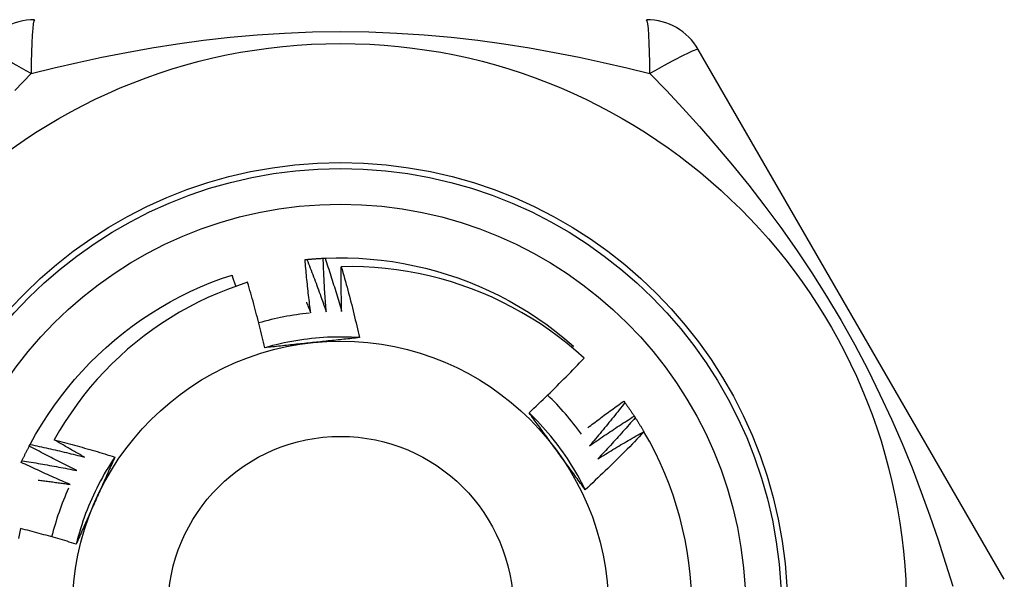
# Model space of a CAD drawing. Header units: inches. Extents: x 3.4 to 95.3, y 5.8 to 50.1.
# Tile 24 of 83: x 20.776 to 21.102, y 19.914 to 20.099. Entities that reach past the tile are written whole.
import ezdxf

# ---------------------------------------------------------------- set-up
doc = ezdxf.new("R2010")
doc.units = ezdxf.units.IN
doc.header["$MEASUREMENT"] = 0
doc.layers.add('Visible Edges(ANSI)', color=7, linetype='Continuous', lineweight=25)
doc.layers.add('Visible Tangent Edges(ANSI)', color=7, linetype='Continuous', lineweight=25)

msp = doc.modelspace()

# ---------------------------------------------------------------- linework, layer by layer
at = {"layer": 'Visible Edges(ANSI)'}
for p, q in [((21.10167270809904, 19.91385678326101), (21.00052289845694, 20.08905337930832)), ((20.95885721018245, 19.99046708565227), (20.95929986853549, 19.99098422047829)), ((20.97592121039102, 19.97277951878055), (20.97627737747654, 19.97229209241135)), ((20.97936423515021, 19.96782883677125), (20.97969462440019, 19.9673235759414)), ((20.98254565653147, 19.96270611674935), (20.98259412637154, 19.96262328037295)), ((20.77945827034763, 19.95793372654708), (20.77973992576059, 19.95846768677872))]:
    msp.add_line(p, q, dxfattribs=at)
at = {"layer": 'Visible Edges(ANSI)', "flags": 128}
for points in [[(20.87057016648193, 20.01955951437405), (20.87059519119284, 20.01956206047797), (20.87062021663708, 20.0195645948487), (20.87064524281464, 20.01956712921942), (20.87067026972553, 20.01956965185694), (20.87069529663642, 20.01957217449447), (20.87072032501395, 20.01957469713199), (20.87074535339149, 20.01957720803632), (20.87077038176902, 20.01957970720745), (20.87079541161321, 20.01958220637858), (20.8708204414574, 20.01958470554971), (20.87084547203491, 20.01958719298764), (20.87087050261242, 20.01958968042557), (20.87089553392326, 20.01959215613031), (20.87092056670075, 20.01959463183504), (20.8709455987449, 20.01959709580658), (20.87097063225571, 20.01959955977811), (20.87099566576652, 20.01960201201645), (20.87102070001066, 20.01960446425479), (20.87104573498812, 20.01960690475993), (20.87107076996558, 20.01960934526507), (20.87109580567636, 20.01961178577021), (20.87112084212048, 20.01961421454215), (20.87114587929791, 20.01961664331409), (20.87117091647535, 20.01961906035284)], [(20.87247146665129, 20.00194688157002), (20.87237567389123, 20.00267841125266), (20.87228132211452, 20.00341016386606), (20.87218841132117, 20.00414212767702), (20.87209694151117, 20.00487430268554), (20.87200691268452, 20.00560668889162), (20.87191832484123, 20.00633928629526), (20.87183117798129, 20.00707208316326), (20.87174547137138, 20.00780509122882), (20.87166120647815, 20.00853829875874), (20.87157838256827, 20.00927170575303), (20.87149700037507, 20.01000531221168), (20.8714170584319, 20.01073910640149), (20.87133855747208, 20.01147311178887), (20.87126149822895, 20.01220730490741), (20.87118587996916, 20.01294168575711), (20.87111170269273, 20.01367626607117), (20.87103896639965, 20.0144110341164), (20.87096767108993, 20.0151459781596), (20.87089781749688, 20.01588112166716), (20.87082940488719, 20.01661644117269), (20.87076243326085, 20.01735193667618), (20.87069690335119, 20.01808761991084), (20.87063281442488, 20.01882347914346), (20.87057016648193, 20.01955951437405)], [(20.87117091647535, 20.01961906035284), (20.87139602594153, 20.01964055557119), (20.87162117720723, 20.01966161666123), (20.87184636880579, 20.01968223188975), (20.8720716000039, 20.01970242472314), (20.87229687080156, 20.01972215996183), (20.87252217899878, 20.01974147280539), (20.87274752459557, 20.01976033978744), (20.87297290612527, 20.01977877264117), (20.8731983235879, 20.01979675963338), (20.87342377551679, 20.01981431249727), (20.8736492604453, 20.01983141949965), (20.87387477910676, 20.01984809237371), (20.87410033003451, 20.01986433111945), (20.87432591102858, 20.01988012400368), (20.87455152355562, 20.01989547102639), (20.87477716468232, 20.01991039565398), (20.87500283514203, 20.01992486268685), (20.87522853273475, 20.01993890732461), (20.87545425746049, 20.01995250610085), (20.87568000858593, 20.01996565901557), (20.87590578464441, 20.01997837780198), (20.87613158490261, 20.01999066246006), (20.87635740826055, 20.02000250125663), (20.87658325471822, 20.02001389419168)], [(20.87117091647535, 20.01961906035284), (20.87145320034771, 20.01890502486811), (20.87173412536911, 20.01819040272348), (20.87201368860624, 20.01747521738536), (20.8722918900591, 20.01675945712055), (20.87256872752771, 20.01604312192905), (20.87284420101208, 20.01532621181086), (20.87311830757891, 20.01460873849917), (20.87339104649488, 20.01389070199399), (20.87366241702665, 20.01317209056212), (20.87393241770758, 20.01245292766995), (20.87420104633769, 20.01173318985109), (20.87446830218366, 20.01101290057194), (20.87473418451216, 20.01029204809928), (20.87499869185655, 20.00957064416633), (20.87526182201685, 20.00884867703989), (20.87552357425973, 20.00812617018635), (20.87578394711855, 20.00740310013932), (20.87604293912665, 20.00667947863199), (20.87630054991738, 20.00595531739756), (20.87655677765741, 20.00523060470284), (20.87681162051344, 20.00450534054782), (20.87706507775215, 20.0037795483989), (20.87731714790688, 20.00305320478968), (20.87756782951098, 20.00232631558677)], [(20.8765832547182, 20.02001389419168), (20.87660837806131, 20.02001513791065), (20.87663350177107, 20.02001636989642), (20.87665862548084, 20.02001760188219), (20.87668374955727, 20.02001883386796), (20.87670887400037, 20.02002004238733), (20.87673399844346, 20.0200212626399), (20.87675912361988, 20.02002247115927), (20.87678424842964, 20.02002366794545), (20.87680937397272, 20.02002486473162), (20.8768344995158, 20.0200260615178), (20.87685962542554, 20.02002724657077), (20.87688475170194, 20.02002843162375), (20.87690987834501, 20.02002960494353), (20.87693500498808, 20.02003077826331), (20.87696013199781, 20.02003193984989), (20.87698525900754, 20.02003310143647), (20.87701038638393, 20.02003425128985), (20.87703551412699, 20.02003540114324), (20.87706064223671, 20.02003653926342), (20.87708577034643, 20.02003767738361), (20.87711089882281, 20.02003881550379), (20.87713602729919, 20.02003994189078), (20.87716115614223, 20.02004105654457), (20.87718628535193, 20.02004217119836)], [(20.87756782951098, 20.00232631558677), (20.87751013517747, 20.00306184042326), (20.87745389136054, 20.00379750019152), (20.87739909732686, 20.00453330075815), (20.87734575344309, 20.00526923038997), (20.87729385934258, 20.00600530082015), (20.87724341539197, 20.00674151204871), (20.87719442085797, 20.00747784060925), (20.8771468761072, 20.00821430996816), (20.87710078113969, 20.00895089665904), (20.87705613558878, 20.00968762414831), (20.87701293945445, 20.01042445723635), (20.87697119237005, 20.01116141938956), (20.8769308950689, 20.01189851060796), (20.87689204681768, 20.01263570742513), (20.87685464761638, 20.01337303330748), (20.87681869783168, 20.01411046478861), (20.87678419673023, 20.01484801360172), (20.87675114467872, 20.0155856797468), (20.87671954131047, 20.01632345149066), (20.87668938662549, 20.01706132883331), (20.87666068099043, 20.01779932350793), (20.87663342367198, 20.01853741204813), (20.87660761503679, 20.01927560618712), (20.8765832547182, 20.02001389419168)], [(20.87718628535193, 20.02004217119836), (20.88090488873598, 20.02014723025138), (20.88462494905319, 20.02013315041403), (20.88834264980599, 20.01999991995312), (20.89205417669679, 20.01974770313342), (20.89575572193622, 20.01937674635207), (20.8994434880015, 20.01888743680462), (20.90311369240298, 20.01828026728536), (20.90676256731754, 20.01755585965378), (20.91038636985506, 20.01671497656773), (20.91398138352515, 20.01575845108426), (20.91754391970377, 20.01468729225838), (20.92107032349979, 20.01350259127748), (20.92455697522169, 20.01220554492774), (20.92800029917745, 20.0107975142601), (20.93139676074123, 20.00927991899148), (20.9347428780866, 20.00765433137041), (20.9380352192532, 20.00592240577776), (20.94127040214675, 20.0040859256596), (20.9444451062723, 20.00214678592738), (20.94755608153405, 20.00010696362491), (20.9506001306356, 19.99796854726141), (20.95357413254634, 19.99573374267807), (20.95647504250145, 19.99340483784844), (20.95929986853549, 19.99098422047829)], [(20.87718628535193, 20.02004217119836), (20.87743112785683, 20.019314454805), (20.87767458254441, 20.01858622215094), (20.87791664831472, 20.01785748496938), (20.87815732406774, 20.0171282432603), (20.87839660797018, 20.01639850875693), (20.87863449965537, 20.01566826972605), (20.87887099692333, 20.01493753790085), (20.87910609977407, 20.01420631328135), (20.87933980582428, 20.01347458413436), (20.87957211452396, 20.01274237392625), (20.8798030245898, 20.01200967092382), (20.88003253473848, 20.0112764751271), (20.88026064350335, 20.01054279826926), (20.88048735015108, 20.00980862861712), (20.88071265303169, 20.00907398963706), (20.88093655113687, 20.00833885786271), (20.88115904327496, 20.00760325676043), (20.88138012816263, 20.00686716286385), (20.88159980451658, 20.00613059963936), (20.88181807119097, 20.00539356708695), (20.88203492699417, 20.00465606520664), (20.88225037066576, 20.00391808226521), (20.8824644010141, 20.00317964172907), (20.88267701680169, 20.00244072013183)], [(20.88267701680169, 20.00244072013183), (20.88266070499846, 20.0030557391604), (20.88264540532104, 20.00367080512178), (20.88263111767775, 20.00428590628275), (20.88261784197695, 20.0049010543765), (20.88260557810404, 20.00551624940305), (20.88259432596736, 20.00613147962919), (20.88258408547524, 20.00674675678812), (20.88257485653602, 20.00736205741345), (20.8825666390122, 20.00797740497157), (20.88255943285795, 20.00859279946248), (20.88255323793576, 20.00920821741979), (20.88254805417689, 20.00982367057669), (20.88254388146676, 20.01043917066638), (20.88254071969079, 20.01105469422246), (20.88253856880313, 20.01167024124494), (20.8825374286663, 20.01228583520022), (20.88253729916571, 20.01290144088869), (20.88253818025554, 20.01351709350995), (20.88254007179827, 20.01413275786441), (20.88254297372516, 20.01474845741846), (20.88254688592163, 20.01536419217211), (20.8825518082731, 20.01597993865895), (20.88255774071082, 20.01659570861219), (20.88256468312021, 20.01721150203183)], [(20.96279149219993, 19.98701547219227), (20.96005103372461, 19.98945281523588), (20.95723779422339, 19.9917992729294), (20.95435406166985, 19.99405327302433), (20.95140211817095, 19.99621322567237), (20.94838426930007, 19.99827755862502), (20.94530280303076, 20.00024469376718), (20.94216000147, 20.00211304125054), (20.93895816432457, 20.00388102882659), (20.93569957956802, 20.00554708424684), (20.93238653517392, 20.00710961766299), (20.92902133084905, 20.00856705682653), (20.92560734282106, 20.00991739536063), (20.92215518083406, 20.01115630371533), (20.91866925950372, 20.01228247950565), (20.91515235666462, 20.01329533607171), (20.91160724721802, 20.01419425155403), (20.90803670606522, 20.01497862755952), (20.90444351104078, 20.01564786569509), (20.90083043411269, 20.01620136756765), (20.89720025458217, 20.01663849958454), (20.89355574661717, 20.01695869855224), (20.88989968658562, 20.01716131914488), (20.8862348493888, 20.01724578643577), (20.88256468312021, 20.01721150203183)], [(20.88256468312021, 20.01721150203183), (20.88284311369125, 20.0162425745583), (20.88311907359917, 20.01527295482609), (20.88339256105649, 20.01430261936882), (20.88366357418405, 20.01333160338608), (20.88393211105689, 20.01235989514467), (20.88419816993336, 20.01138750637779), (20.8844617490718, 20.01041442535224), (20.88472284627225, 20.00944067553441), (20.88498146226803, 20.00846623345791), (20.88523759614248, 20.00749109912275), (20.88549124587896, 20.00651528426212), (20.88574240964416, 20.0055388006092), (20.88599108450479, 20.00456163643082), (20.88623726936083, 20.00358380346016), (20.88648096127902, 20.00260528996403), (20.88672215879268, 20.00162613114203), (20.88696085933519, 20.00064630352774), (20.88719706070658, 19.99966581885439), (20.88743076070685, 19.99868468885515), (20.88766195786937, 19.99770290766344), (20.88789064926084, 19.99672048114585), (20.88811683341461, 19.99573742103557), (20.88834050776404, 19.99475372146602), (20.88856167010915, 19.99376938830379)], [(20.77973992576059, 19.95846768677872), (20.78153650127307, 19.96172519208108), (20.78343649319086, 19.96492349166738), (20.78543793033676, 19.96805930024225), (20.78753876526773, 19.9711294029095), (20.7897368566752, 19.97413064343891), (20.79202993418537, 19.97705995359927), (20.79441565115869, 19.97991431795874), (20.79689156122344, 19.98269080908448), (20.79945511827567, 19.98538658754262), (20.8021036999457, 19.98799887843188), (20.80483458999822, 19.99052500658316), (20.80764497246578, 19.99296237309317), (20.81053197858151, 19.99530848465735), (20.81349264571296, 19.99756093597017), (20.81652392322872, 19.99971740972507), (20.81962271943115, 20.00177569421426), (20.82278583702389, 20.00373368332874), (20.82601004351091, 20.00558935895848), (20.82929202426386, 20.00734083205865), (20.83262841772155, 20.00898628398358), (20.83601579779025, 20.01052404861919), (20.8394506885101, 20.01195253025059), (20.84292956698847, 20.01327027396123), (20.84644886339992, 20.01447593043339)], [(20.85161230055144, 20.01205692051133), (20.84827223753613, 20.01094813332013), (20.84496538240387, 20.00973387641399), (20.84169427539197, 20.00841458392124), (20.83846500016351, 20.00699232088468), (20.83528628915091, 20.00547098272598), (20.83216050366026, 20.00385202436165), (20.82908986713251, 20.00213687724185), (20.82607661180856, 20.00032692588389), (20.82312295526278, 19.99842359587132), (20.82023113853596, 19.99642828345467), (20.81740337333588, 19.99434240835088), (20.81464189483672, 19.99216737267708), (20.81194892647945, 19.989904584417), (20.80932669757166, 19.98755545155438), (20.80677743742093, 19.98512139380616), (20.80430437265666, 19.98260485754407), (20.80191527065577, 19.98001358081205), (20.79961262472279, 19.97735069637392), (20.79739799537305, 19.97461838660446), (20.79527294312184, 19.97181885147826), (20.79323902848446, 19.96895429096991), (20.79129780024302, 19.96602689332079), (20.78945081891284, 19.96303885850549), (20.78769965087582, 19.959992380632)], [(20.8477096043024, 20.01074983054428), (20.84765786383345, 20.01090531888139), (20.847606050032, 20.01106078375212), (20.84755417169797, 20.01121623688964), (20.84750222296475, 20.01137166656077), (20.84745020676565, 20.01152707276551), (20.84739812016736, 20.01168246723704), (20.84734596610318, 20.01183782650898), (20.84729374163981, 20.01199317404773), (20.84724145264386, 20.01214849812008), (20.84718909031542, 20.01230381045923), (20.84713666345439, 20.01245909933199), (20.84708416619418, 20.01261436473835), (20.84703160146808, 20.01276960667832), (20.84697896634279, 20.01292482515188), (20.84692626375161, 20.01308003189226), (20.84687349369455, 20.01323521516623), (20.8468206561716, 20.01339037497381), (20.84676774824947, 20.01354552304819), (20.84671476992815, 20.01370063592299), (20.84666172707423, 20.01385573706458), (20.84660861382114, 20.01401081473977), (20.84655543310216, 20.01416588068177), (20.84650218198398, 20.01432091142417), (20.84644886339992, 20.01447593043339)], [(20.85724427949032, 19.99041929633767), (20.85703565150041, 19.99132786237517), (20.85682474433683, 19.99223584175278), (20.85661156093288, 19.99314323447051), (20.85639610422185, 19.99405003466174), (20.85617837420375, 19.99495623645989), (20.85595837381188, 19.99586183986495), (20.85573610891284, 19.99676684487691), (20.85551157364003, 19.9976712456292), (20.85528477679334, 19.9985750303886), (20.85505571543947, 19.99947821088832), (20.85482439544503, 20.00038076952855), (20.85459081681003, 20.0012827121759), (20.85435498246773, 20.00218403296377), (20.85411689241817, 20.00308473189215), (20.85387654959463, 20.00398478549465), (20.85363395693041, 20.00488421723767), (20.85338911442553, 20.00578301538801), (20.85314202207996, 20.00668119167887), (20.85289268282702, 20.00757873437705), (20.85264109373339, 20.00847564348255), (20.85238726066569, 20.00937191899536), (20.85213118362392, 20.01026756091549), (20.85187286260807, 20.01116256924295), (20.85161230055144, 20.01205692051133)], [(20.87103610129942, 20.00546038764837), (20.87109656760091, 20.00531429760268), (20.87115697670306, 20.0051681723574), (20.87121732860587, 20.00502202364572), (20.87127762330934, 20.00487583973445), (20.87133786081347, 20.00472964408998), (20.87139804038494, 20.00458341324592), (20.87145816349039, 20.00443715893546), (20.87151822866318, 20.00429088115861), (20.87157823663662, 20.00414457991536), (20.87163818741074, 20.00399824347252), (20.87169808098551, 20.00385188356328), (20.87175791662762, 20.00370550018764), (20.87181769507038, 20.00355909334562), (20.87187741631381, 20.00341266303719), (20.87193707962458, 20.00326619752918), (20.871996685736, 20.00311970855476), (20.87205623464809, 20.00297319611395), (20.87211572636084, 20.00282666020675), (20.87217516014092, 20.00268008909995), (20.87223453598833, 20.00253350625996), (20.87229385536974, 20.00238688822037), (20.87235311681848, 20.00224024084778), (20.87241232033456, 20.0020935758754), (20.87247146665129, 20.00194688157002)], [(20.88856112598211, 19.99376280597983), (20.88724443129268, 19.99384333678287), (20.88592667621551, 19.99390460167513), (20.88460814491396, 19.99394662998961), (20.88328912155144, 19.99396943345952), (20.8819698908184, 19.99397302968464), (20.8806507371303, 19.99395744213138), (20.8793319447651, 19.99392268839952), (20.87801379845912, 19.99386879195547), (20.87669658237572, 19.99379577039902), (20.87538058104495, 19.99370364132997), (20.8740660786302, 19.99359242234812), (20.87275336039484, 19.99346213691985), (20.87144270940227, 19.99331279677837), (20.87013441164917, 19.99314443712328), (20.86882875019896, 19.99295705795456), (20.867526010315, 19.99275069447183), (20.86622647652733, 19.99252535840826), (20.864930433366, 19.99228107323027), (20.86363816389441, 19.99201785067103), (20.86234995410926, 19.99173572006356), (20.86106608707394, 19.99143469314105), (20.85978684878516, 19.9911147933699), (20.85851252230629, 19.99077603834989), (20.85724339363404, 19.99041844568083)], [(20.88856167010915, 19.99376938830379), (20.88792004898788, 19.99369847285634), (20.88727825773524, 19.99362782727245), (20.88663627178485, 19.9935574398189), (20.88599406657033, 19.99348728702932), (20.88535161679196, 19.99341736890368), (20.88470889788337, 19.99334765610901), (20.88406588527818, 19.9932781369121), (20.88342255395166, 19.99320879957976), (20.88277887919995, 19.99313963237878), (20.88213483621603, 19.99307061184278), (20.88149040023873, 19.99300172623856), (20.88084554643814, 19.99293295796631), (20.88020025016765, 19.99286429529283), (20.87955448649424, 19.99279572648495), (20.87890823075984, 19.99272722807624), (20.87826145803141, 19.99265878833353), (20.87761414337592, 19.99259039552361), (20.87696626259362, 19.99252202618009), (20.87631779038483, 19.99245368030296), (20.87566870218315, 19.99238532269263), (20.87501897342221, 19.99231695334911), (20.87436857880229, 19.99224855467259), (20.87371749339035, 19.99218010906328), (20.87306569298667, 19.99211159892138)], [(20.87306569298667, 19.99211159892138), (20.87240089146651, 19.99204172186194), (20.87173669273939, 19.99197188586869), (20.87107308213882, 19.99190208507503), (20.8704100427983, 19.99183230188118), (20.86974755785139, 19.99176252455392), (20.86908561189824, 19.99169273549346), (20.86842418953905, 19.99162292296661), (20.86776327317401, 19.99155307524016), (20.86710284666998, 19.99148317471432), (20.86644289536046, 19.9914132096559), (20.865783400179, 19.99134316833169), (20.86512434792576, 19.9912730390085), (20.8644657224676, 19.99120279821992), (20.86380750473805, 19.99113244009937), (20.86314968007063, 19.99106195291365), (20.86249223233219, 19.99099131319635), (20.86183514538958, 19.99092052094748), (20.8611784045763, 19.99084954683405), (20.86052199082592, 19.99077839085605), (20.85986588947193, 19.99070702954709), (20.85921008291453, 19.99063545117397), (20.85855455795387, 19.99056364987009), (20.85789929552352, 19.99049160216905), (20.85724427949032, 19.99041929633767)], [(20.94461371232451, 19.9689373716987), (20.94539623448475, 19.96966562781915), (20.94617658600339, 19.9703960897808), (20.94695477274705, 19.97112875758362), (20.94773078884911, 19.97186361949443), (20.94850462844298, 19.97260068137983), (20.94927629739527, 19.97333992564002), (20.95004578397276, 19.97408135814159), (20.95081308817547, 19.97482496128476), (20.95157821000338, 19.97557074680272), (20.95234114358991, 19.97631869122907), (20.95310188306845, 19.977068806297), (20.953860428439, 19.97782107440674), (20.95461677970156, 19.97857549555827), (20.95537093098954, 19.97933206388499), (20.95612287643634, 19.98009077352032), (20.95687263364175, 19.98085163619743), (20.95762019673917, 19.98161464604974), (20.95836555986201, 19.98237979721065), (20.95910872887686, 19.98314708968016), (20.95984969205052, 19.98391651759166), (20.9605884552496, 19.98468806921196), (20.96132501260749, 19.98546175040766), (20.96205935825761, 19.98623755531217), (20.96279149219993, 19.98701547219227)], [(20.96402101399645, 19.96399521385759), (20.96450963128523, 19.96437037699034), (20.96499888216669, 19.96474474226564), (20.96548876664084, 19.96511832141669), (20.96597928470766, 19.96549110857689), (20.96647043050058, 19.96586309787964), (20.96696220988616, 19.96623429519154), (20.96745462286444, 19.96660470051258), (20.96794766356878, 19.96697430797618), (20.96844133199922, 19.96734312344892), (20.96893562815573, 19.96771114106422), (20.96943055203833, 19.96807836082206), (20.96992610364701, 19.96844478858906), (20.97042227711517, 19.96881041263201), (20.97091907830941, 19.9691752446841), (20.97141650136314, 19.96953927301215), (20.97191454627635, 19.96990250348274), (20.97241321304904, 19.97026493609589), (20.97291249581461, 19.97062656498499), (20.97341240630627, 19.97098739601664), (20.97391293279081, 19.97134742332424), (20.97441407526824, 19.97170665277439), (20.97491583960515, 19.97206507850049), (20.97541821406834, 19.97242270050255), (20.97592121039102, 19.97277951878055)], [(20.97627737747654, 19.97229209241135), (20.97580536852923, 19.97168650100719), (20.97533217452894, 19.97108178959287), (20.97485779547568, 19.97047795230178), (20.97438222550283, 19.96987500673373), (20.97390547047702, 19.9692729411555), (20.97342753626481, 19.96867176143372), (20.97294841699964, 19.96807147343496), (20.97246811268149, 19.96747207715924), (20.97198662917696, 19.96687357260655), (20.97150396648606, 19.96627595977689), (20.97102011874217, 19.96567924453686), (20.97053509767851, 19.96508342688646), (20.97004889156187, 19.9644885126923), (20.96956151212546, 19.96389449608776), (20.96907295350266, 19.96330138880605), (20.96858322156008, 19.96270918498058), (20.96809231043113, 19.96211789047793), (20.96760022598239, 19.9615275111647), (20.96710696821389, 19.96093803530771), (20.96661253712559, 19.96034948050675), (20.96611693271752, 19.95976184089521), (20.96562016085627, 19.9591751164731), (20.96512221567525, 19.95858931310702), (20.96462309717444, 19.95800443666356)], [(20.97627737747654, 19.97229209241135), (20.97641013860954, 19.97210903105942), (20.97654254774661, 19.97192571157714), (20.97667459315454, 19.97174213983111), (20.97680628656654, 19.97155830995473), (20.97693761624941, 19.971374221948), (20.97706859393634, 19.97118987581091), (20.97719920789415, 19.97100527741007), (20.97732946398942, 19.97082042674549), (20.97745935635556, 19.97063532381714), (20.97758889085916, 19.97044996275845), (20.97771806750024, 19.9702643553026), (20.97784687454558, 19.97007849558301), (20.97797532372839, 19.96989238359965), (20.97810341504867, 19.96970602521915), (20.97823113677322, 19.96951941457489), (20.97835849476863, 19.96933255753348), (20.97848549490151, 19.96914544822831), (20.97861212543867, 19.9689580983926), (20.97873839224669, 19.96877049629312), (20.97886429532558, 19.9685826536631), (20.97898982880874, 19.96839456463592), (20.97911499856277, 19.96820622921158), (20.97923979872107, 19.9680176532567), (20.97936423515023, 19.96782883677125)], [(20.96316769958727, 19.94348794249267), (20.96257909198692, 19.94466849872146), (20.96197327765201, 19.94584034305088), (20.96135040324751, 19.94700323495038), (20.9607106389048, 19.94815694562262), (20.96005414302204, 19.94930123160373), (20.9593810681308, 19.95043585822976), (20.95869157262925, 19.95156059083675), (20.95798582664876, 19.95267518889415), (20.9572639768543, 19.95377942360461), (20.95652618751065, 19.95487304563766), (20.95577261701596, 19.95595583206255), (20.95500342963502, 19.95702753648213), (20.9542187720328, 19.95808792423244), (20.95341882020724, 19.95913676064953), (20.95260371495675, 19.96017381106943), (20.95177362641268, 19.961198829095), (20.95092871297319, 19.96221159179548), (20.95006913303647, 19.96321185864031), (20.94919504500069, 19.96419938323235), (20.94830660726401, 19.96517394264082), (20.94740397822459, 19.96613529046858), (20.94648731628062, 19.96708319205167), (20.94555677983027, 19.96801741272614), (20.94461253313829, 19.96893771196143)], [(20.95398999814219, 19.95608177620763), (20.95359707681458, 19.95662257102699), (20.95320450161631, 19.95716286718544), (20.95281224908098, 19.95770267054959), (20.95242028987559, 19.95824199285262), (20.95202861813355, 19.95878082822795), (20.95163721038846, 19.95931919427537), (20.95124603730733, 19.95985709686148), (20.95085508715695, 19.96039454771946), (20.95046434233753, 19.96093154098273), (20.95007377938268, 19.96146809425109), (20.949683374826, 19.96200421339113), (20.9492931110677, 19.96253990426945), (20.94890297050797, 19.96307517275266), (20.94851292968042, 19.96361002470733), (20.94812297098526, 19.96414447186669), (20.94773307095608, 19.96467852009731), (20.9473432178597, 19.96521217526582), (20.94695338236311, 19.96574544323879), (20.94656355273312, 19.96627833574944), (20.94617369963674, 19.96681085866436), (20.94578381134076, 19.96734301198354), (20.9453938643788, 19.9678748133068), (20.94500384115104, 19.96840626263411), (20.94461371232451, 19.9689373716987)], [(20.96462309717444, 19.95800443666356), (20.9652275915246, 19.95842740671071), (20.9658329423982, 19.95884920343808), (20.96643914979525, 19.95926981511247), (20.96704621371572, 19.95968925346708), (20.96765412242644, 19.96010750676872), (20.9682628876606, 19.96052457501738), (20.968872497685, 19.96094046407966), (20.96948295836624, 19.96135517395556), (20.97009425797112, 19.96176869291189), (20.97070640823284, 19.96218103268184), (20.9713193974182, 19.96259218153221), (20.9719332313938, 19.96300214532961), (20.97254789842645, 19.96341091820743), (20.97316341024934, 19.96381850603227), (20.97377975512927, 19.96422490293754), (20.97439693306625, 19.96463011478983), (20.97501494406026, 19.96503412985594), (20.97563378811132, 19.96543695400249), (20.97625346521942, 19.96583858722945), (20.97687396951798, 19.96623902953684), (20.97749529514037, 19.96663827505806), (20.97811745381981, 19.9670363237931), (20.97874043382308, 19.96743317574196), (20.97936423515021, 19.96782883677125)], [(20.97969462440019, 19.9673235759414), (20.97919181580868, 19.96674329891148), (20.97868787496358, 19.96616396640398), (20.9781827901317, 19.9655855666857), (20.97767656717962, 19.96500811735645), (20.97716921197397, 19.96443160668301), (20.97666071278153, 19.9638560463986), (20.9761510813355, 19.96328143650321), (20.97564031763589, 19.96270777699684), (20.97512841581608, 19.96213506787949), (20.9746153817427, 19.96156330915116), (20.97410122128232, 19.96099251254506), (20.97358592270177, 19.96042267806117), (20.97306949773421, 19.95985379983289), (20.97255194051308, 19.95928588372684), (20.97203325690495, 19.95871892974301), (20.97151344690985, 19.958152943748), (20.97099250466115, 19.9575879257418), (20.97047044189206, 19.95702388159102), (20.96994725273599, 19.95646080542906), (20.96942294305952, 19.95589870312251), (20.96889750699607, 19.95533758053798), (20.96837094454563, 19.95477743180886), (20.9678432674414, 19.95421826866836), (20.96731446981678, 19.95366007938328)], [(20.97969462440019, 19.9673235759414), (20.97981770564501, 19.96713387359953), (20.9799404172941, 19.9669439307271), (20.98006275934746, 19.96675374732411), (20.9801847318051, 19.96656332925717), (20.980306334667, 19.96637267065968), (20.98042756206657, 19.96618178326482), (20.98054841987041, 19.96599065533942), (20.98066890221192, 19.96579928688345), (20.9807890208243, 19.96560768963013), (20.98090875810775, 19.96541586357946), (20.98102811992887, 19.96522379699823), (20.98114710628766, 19.96503150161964), (20.98126572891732, 19.9648389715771), (20.98138396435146, 19.9646462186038), (20.98150183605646, 19.96445323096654), (20.98161932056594, 19.96426001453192), (20.98173644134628, 19.96406656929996), (20.98185317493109, 19.96387289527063), (20.98196953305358, 19.96367899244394), (20.98208551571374, 19.9634848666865), (20.98220112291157, 19.9632905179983), (20.98231634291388, 19.96309594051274), (20.98243118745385, 19.96290114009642), (20.98254565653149, 19.96270611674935)], [(20.78769965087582, 19.959992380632), (20.78853914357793, 19.95977608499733), (20.78937816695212, 19.95955794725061), (20.79021670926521, 19.95933796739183), (20.79105477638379, 19.95911614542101), (20.79189236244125, 19.95889248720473), (20.79272946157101, 19.95866698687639), (20.79356608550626, 19.95843963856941), (20.794402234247, 19.95821045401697), (20.79523789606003, 19.95797942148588), (20.79607307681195, 19.95774654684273), (20.79690777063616, 19.95751183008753), (20.79774197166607, 19.95727527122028), (20.79857567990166, 19.95703686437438), (20.79940888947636, 19.95679662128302), (20.80024160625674, 19.95655453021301), (20.80107381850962, 19.95631059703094), (20.80190552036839, 19.95606482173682), (20.80273672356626, 19.95581720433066), (20.80356741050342, 19.95556774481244), (20.80439758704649, 19.95531644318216), (20.80522724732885, 19.95506329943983), (20.80605638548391, 19.95480831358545), (20.80688500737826, 19.95455148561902), (20.80771310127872, 19.95429280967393)], [(20.79769291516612, 19.95426654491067), (20.79727317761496, 19.95449888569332), (20.79685372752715, 19.95473177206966), (20.79643456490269, 19.9549651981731), (20.79601569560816, 19.95519916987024), (20.79559711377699, 19.95543368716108), (20.79517882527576, 19.95566875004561), (20.79476082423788, 19.95590435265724), (20.79434311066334, 19.95614049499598), (20.79392569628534, 19.9563771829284), (20.7935085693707, 19.95661441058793), (20.793091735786, 19.95685218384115), (20.79267519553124, 19.95709049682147), (20.79225894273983, 19.95732934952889), (20.79184298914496, 19.95756874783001), (20.79142732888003, 19.95780867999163), (20.79101195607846, 19.95804915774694), (20.79059688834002, 19.95829017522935), (20.79018210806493, 19.95853172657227), (20.78976762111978, 19.95877382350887), (20.78935343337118, 19.95901646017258), (20.78893954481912, 19.95925963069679), (20.78852594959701, 19.95950334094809), (20.78811264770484, 19.9597475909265), (20.78769965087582, 19.959992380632)], [(20.98259412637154, 19.96262328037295), (20.98181170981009, 19.96179975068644), (20.98102695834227, 19.9609784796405), (20.98023986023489, 19.96015946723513), (20.97945042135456, 19.95934273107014), (20.97865865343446, 19.95852826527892), (20.9778645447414, 19.95771608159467), (20.97706810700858, 19.95690618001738), (20.97626934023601, 19.95609856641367), (20.97546825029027, 19.95529324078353), (20.97466483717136, 19.95449022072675), (20.97385909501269, 19.95368948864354), (20.97305102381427, 19.9528910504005), (20.97224062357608, 19.95209491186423), (20.97142790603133, 19.95130108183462), (20.97061286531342, 19.95050956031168), (20.96979550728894, 19.9497203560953), (20.9689758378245, 19.94893347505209), (20.96815385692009, 19.94814892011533), (20.96732957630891, 19.94736669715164), (20.96650298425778, 19.9465868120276), (20.96567409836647, 19.94580927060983), (20.9648429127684, 19.94503407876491), (20.96400943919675, 19.94426123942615), (20.96317367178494, 19.94349076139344)], [(20.96731446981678, 19.95366007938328), (20.96794010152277, 19.95405110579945), (20.9685665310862, 19.95444091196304), (20.96919375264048, 19.95482949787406), (20.96982176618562, 19.95521685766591), (20.970450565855, 19.95560299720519), (20.97108015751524, 19.95598790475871), (20.97171052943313, 19.95637159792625), (20.97234169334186, 19.95675405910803), (20.97297363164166, 19.95713529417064), (20.97360635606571, 19.95751529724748), (20.97423986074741, 19.95789408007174), (20.97487414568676, 19.95827163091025), (20.97550920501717, 19.95864794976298), (20.97614503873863, 19.95902304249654), (20.97678164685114, 19.95939690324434), (20.97741902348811, 19.95976953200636), (20.97805717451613, 19.96014092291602), (20.97869609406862, 19.96051108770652), (20.97933578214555, 19.96088001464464), (20.97997623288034, 19.961247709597), (20.98061744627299, 19.96161416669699), (20.98125941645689, 19.96197938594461), (20.98190216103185, 19.96234337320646), (20.98254565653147, 19.96270611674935)], [(20.77705186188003, 19.95306972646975), (20.77714756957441, 19.95327460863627), (20.7772436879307, 19.95347930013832), (20.77734019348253, 19.95368380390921), (20.77743710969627, 19.95388811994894), (20.77753441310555, 19.9540922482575), (20.77763211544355, 19.95429618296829), (20.77773021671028, 19.95449993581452), (20.77782870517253, 19.95470348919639), (20.77792760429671, 19.95490685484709), (20.77802689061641, 19.95511002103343), (20.77812657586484, 19.95531299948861), (20.77822664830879, 19.95551578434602), (20.77832713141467, 19.95571836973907), (20.77842798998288, 19.95592076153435), (20.778529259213, 19.95612295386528), (20.77863091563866, 19.95632495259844), (20.77873295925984, 19.95652675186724), (20.77883540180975, 19.95672835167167), (20.77893823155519, 19.95692975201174), (20.77904146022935, 19.95713095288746), (20.77914507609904, 19.9573319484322), (20.77924907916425, 19.95753274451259), (20.77935348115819, 19.95773333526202), (20.77945827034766, 19.95793372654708)], [(20.79519870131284, 19.94980607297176), (20.79453565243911, 19.95012961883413), (20.79387321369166, 19.95045448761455), (20.79321139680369, 19.95078067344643), (20.792550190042, 19.95110817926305), (20.7918896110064, 19.95143700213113), (20.79122964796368, 19.95176714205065), (20.79057031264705, 19.95209859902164), (20.7899115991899, 19.95243136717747), (20.78925350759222, 19.95276545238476), (20.78859604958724, 19.9531008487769), (20.78793921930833, 19.95343755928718), (20.7872830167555, 19.95377558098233), (20.78662744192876, 19.95411491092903), (20.78597250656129, 19.95445554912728), (20.78531820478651, 19.95479749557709), (20.78466453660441, 19.95514075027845), (20.78401150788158, 19.95548530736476), (20.78335911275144, 19.95583117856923), (20.78270736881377, 19.95617834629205), (20.78205625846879, 19.95652681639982), (20.78140579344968, 19.95687659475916), (20.78075597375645, 19.95722766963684), (20.78010679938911, 19.95758004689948), (20.77945827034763, 19.95793372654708)], [(20.77973992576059, 19.95846768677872), (20.78049123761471, 19.95830935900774), (20.78124227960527, 19.95814957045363), (20.78199303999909, 19.95798833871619), (20.78274354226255, 19.95782564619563), (20.78349376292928, 19.95766150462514), (20.78424370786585, 19.95749591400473), (20.78499337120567, 19.95732886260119), (20.78574275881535, 19.95716036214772), (20.78649185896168, 19.95699040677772), (20.78724067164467, 19.9568189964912), (20.7879891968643, 19.95664613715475), (20.7887374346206, 19.95647181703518), (20.78948538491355, 19.95629604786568), (20.79023303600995, 19.95611882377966), (20.79098038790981, 19.9559401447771), (20.79172744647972, 19.95576000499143), (20.79247420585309, 19.95557841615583), (20.79322066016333, 19.9553953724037), (20.79396680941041, 19.95521087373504), (20.79471265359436, 19.95502492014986), (20.79545818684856, 19.95483751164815), (20.79620340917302, 19.95464864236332), (20.79694832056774, 19.95445831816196), (20.79769291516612, 19.95426654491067)], [(20.8077185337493, 19.95428904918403), (20.80699044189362, 19.95318902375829), (20.80627850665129, 19.95207844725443), (20.8055828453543, 19.95095757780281), (20.80490358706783, 19.94982667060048), (20.80424085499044, 19.94868598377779), (20.80359477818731, 19.9475357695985), (20.80296547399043, 19.94637628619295), (20.80235307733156, 19.9452077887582), (20.80175771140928, 19.9440305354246), (20.80117949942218, 19.94284477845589), (20.80061856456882, 19.94165077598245), (20.80007503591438, 19.9404487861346), (20.79954903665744, 19.93923906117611), (20.79904069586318, 19.93802185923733), (20.79855013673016, 19.93679743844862), (20.79807748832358, 19.93556604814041), (20.7976228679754, 19.93432795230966), (20.7971864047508, 19.93308340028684), (20.79676822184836, 19.93183265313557), (20.79636845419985, 19.93057596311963), (20.79598721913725, 19.92931359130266), (20.79562463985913, 19.92804578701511), (20.79528084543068, 19.92677281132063), (20.79495596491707, 19.92549491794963)], [(20.80771310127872, 19.95429280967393), (20.80745370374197, 19.95370169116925), (20.80719398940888, 19.95311056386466), (20.80693395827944, 19.95251939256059), (20.80667360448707, 19.95192815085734), (20.80641293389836, 19.9513368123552), (20.80615194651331, 19.95074534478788), (20.80589064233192, 19.95015372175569), (20.80562902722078, 19.94956191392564), (20.80536709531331, 19.94896988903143), (20.8051048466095, 19.94837762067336), (20.80484228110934, 19.94778507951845), (20.80457941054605, 19.94719223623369), (20.80431622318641, 19.9465990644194), (20.80405272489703, 19.94600552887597), (20.80378892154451, 19.94541160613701), (20.80352480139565, 19.94481726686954), (20.80326037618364, 19.94422247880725), (20.8029956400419, 19.94362721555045), (20.80273059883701, 19.94303144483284), (20.80246525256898, 19.94243514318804), (20.80219959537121, 19.94183827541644), (20.8019336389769, 19.94124081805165), (20.80166737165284, 19.94064273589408), (20.80140079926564, 19.94004400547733)], [(20.96317367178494, 19.94349076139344), (20.96279144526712, 19.94401096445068), (20.96240937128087, 19.94453144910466), (20.9620274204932, 19.94505223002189), (20.96164556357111, 19.94557332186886), (20.96126378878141, 19.94609473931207), (20.9608820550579, 19.94661649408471), (20.96050034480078, 19.94713860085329), (20.96011863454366, 19.9476610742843), (20.95973688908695, 19.94818392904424), (20.95935509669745, 19.948707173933), (20.95897322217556, 19.94923082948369), (20.95859124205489, 19.9497549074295), (20.95820913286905, 19.95027941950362), (20.95782686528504, 19.95080438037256), (20.95744441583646, 19.95132980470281), (20.95706176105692, 19.95185570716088), (20.95667887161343, 19.95238210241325), (20.95629572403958, 19.95290899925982), (20.95591229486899, 19.9534364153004), (20.95552855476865, 19.95396436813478), (20.95514448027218, 19.95449286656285), (20.95476004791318, 19.95502192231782), (20.95437522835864, 19.95555155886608), (20.95398999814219, 19.95608177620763)], [(20.77679829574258, 19.95252186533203), (20.7768088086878, 19.95254471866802), (20.77681932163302, 19.95256757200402), (20.77682983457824, 19.95259041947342), (20.77684035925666, 19.95261326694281), (20.77685088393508, 19.95263611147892), (20.77686142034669, 19.95265895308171), (20.77687195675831, 19.95268179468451), (20.77688250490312, 19.95270463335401), (20.77689305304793, 19.95272746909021), (20.77690360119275, 19.95275030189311), (20.77691416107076, 19.95277313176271), (20.77692472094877, 19.95279596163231), (20.77693529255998, 19.95281878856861), (20.77694586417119, 19.95284161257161), (20.77695643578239, 19.95286443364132), (20.7769670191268, 19.95288725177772), (20.77697761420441, 19.95291006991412), (20.77698819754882, 19.95293288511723), (20.77699880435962, 19.95295569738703), (20.77700939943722, 19.95297850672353), (20.77702000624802, 19.95300131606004), (20.77703062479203, 19.95302412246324), (20.77704124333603, 19.95304692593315), (20.77705186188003, 19.95306972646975)], [(20.79293936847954, 19.94522215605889), (20.7922604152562, 19.94551085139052), (20.79158200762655, 19.9458008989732), (20.79090415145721, 19.94609229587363), (20.79022684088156, 19.9463850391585), (20.7895500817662, 19.94667913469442), (20.78887387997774, 19.94697457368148), (20.78819822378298, 19.94727135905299), (20.78752312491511, 19.94756949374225), (20.78684858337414, 19.94786896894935), (20.78617459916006, 19.9481697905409), (20.78550117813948, 19.9484719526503), (20.78482831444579, 19.94877545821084), (20.7841560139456, 19.94908030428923), (20.78348428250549, 19.94938649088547), (20.78281310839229, 19.94969401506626), (20.78214250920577, 19.9500028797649), (20.78147247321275, 19.95031307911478), (20.78080301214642, 19.95062461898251), (20.78013412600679, 19.95093749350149), (20.77946580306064, 19.95125169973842), (20.77879806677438, 19.9515672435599), (20.77813089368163, 19.95188411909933), (20.77746430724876, 19.9522023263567), (20.77679829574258, 19.95252186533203)], [(20.77705186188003, 19.95306972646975), (20.77781037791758, 19.95295060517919), (20.77856869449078, 19.9528300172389), (20.77932682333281, 19.95270796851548), (20.78008475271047, 19.95258445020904), (20.78084248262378, 19.95245947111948), (20.78160000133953, 19.95233302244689), (20.78235733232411, 19.95220511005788), (20.78311445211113, 19.95207573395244), (20.78387136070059, 19.95194488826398), (20.78462806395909, 19.9518125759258), (20.78538455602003, 19.95167879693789), (20.78614083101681, 19.95154355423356), (20.78689689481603, 19.95140683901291), (20.78765273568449, 19.95126866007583), (20.78840835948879, 19.95112901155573), (20.78916376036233, 19.9509878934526), (20.78991893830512, 19.95084530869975), (20.79067388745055, 19.95070125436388), (20.79142860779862, 19.95055573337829), (20.79218309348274, 19.95040873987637), (20.7929373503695, 19.95026027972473), (20.7936913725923, 19.95011034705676), (20.79444516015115, 19.94995894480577), (20.79519870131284, 19.94980607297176)], [(20.78235050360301, 19.94666849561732), (20.78279227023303, 19.9466139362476), (20.78323398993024, 19.94655888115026), (20.78367566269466, 19.94650333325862), (20.7841172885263, 19.94644728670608), (20.78455886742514, 19.94639074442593), (20.78500039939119, 19.94633370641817), (20.78544187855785, 19.9462761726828), (20.78588331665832, 19.94621814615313), (20.7863247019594, 19.94615961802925), (20.78676604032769, 19.94610059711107), (20.78720732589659, 19.94604108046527), (20.7876485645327, 19.94598106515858), (20.78808975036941, 19.94592055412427), (20.78853088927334, 19.94585954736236), (20.78897197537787, 19.94579804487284), (20.78941300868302, 19.94573604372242), (20.78985398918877, 19.94567354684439), (20.79029491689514, 19.94561055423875), (20.79073579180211, 19.94554706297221), (20.7911766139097, 19.94548307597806), (20.79161738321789, 19.9454185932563), (20.7920580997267, 19.94535361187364), (20.79249876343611, 19.94528813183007), (20.79293936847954, 19.94522215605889)], [(20.80140079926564, 19.94004400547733), (20.80112891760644, 19.93943333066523), (20.80085729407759, 19.93882320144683), (20.80058594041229, 19.93821359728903), (20.80031485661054, 19.93760449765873), (20.80004404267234, 19.93699587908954), (20.79977351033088, 19.93638772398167), (20.79950325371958, 19.93578000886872), (20.79923328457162, 19.93517271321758), (20.7989636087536, 19.93456581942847), (20.79869422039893, 19.93395930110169), (20.79842513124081, 19.93335314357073), (20.79815634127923, 19.93274732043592), (20.79788785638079, 19.93214181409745), (20.79761968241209, 19.93153660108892), (20.79735181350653, 19.93093166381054), (20.79708426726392, 19.93032697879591), (20.79681703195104, 19.92972252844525), (20.7965501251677, 19.92911828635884), (20.7962835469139, 19.92851423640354), (20.79601729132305, 19.92791035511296), (20.79575137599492, 19.92730662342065), (20.79548579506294, 19.92670301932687), (20.79522056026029, 19.92609952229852), (20.79495567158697, 19.9254961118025)], [(20.77658489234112, 19.93064730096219), (20.77590658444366, 19.92734426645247)], [(20.79495567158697, 19.9254961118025), (20.79419531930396, 19.92572970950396), (20.79343450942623, 19.92596165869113), (20.7926732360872, 19.92619195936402), (20.79191151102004, 19.92642061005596), (20.79114933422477, 19.92664761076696), (20.79038669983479, 19.92687296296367), (20.78962362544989, 19.92709666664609), (20.78886009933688, 19.92731872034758), (20.78809612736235, 19.92753912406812), (20.7873317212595, 19.92775787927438), (20.78656686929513, 19.92797498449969), (20.78580158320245, 19.92819044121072), (20.78503586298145, 19.9284042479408), (20.78426971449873, 19.9286164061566), (20.78350313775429, 19.9288269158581), (20.78273612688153, 19.92903577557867), (20.78196869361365, 19.92924298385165), (20.78120084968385, 19.92944854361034), (20.78043257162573, 19.92965245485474), (20.77966388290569, 19.92985471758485), (20.77889477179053, 19.93005533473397), (20.77812523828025, 19.9302543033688), (20.77735527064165, 19.93045162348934), (20.77658489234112, 19.93064730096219)]]:
    msp.add_lwpolyline(points, dxfattribs=at)
at = {"layer": 'Visible Edges(ANSI)'}
for centre, radius in [((20.88232510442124, 19.90401418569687), 0.187007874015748), ((20.88232510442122, 19.90401418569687), 0.1338582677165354), ((20.88232510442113, 19.90401418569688), 0.0885826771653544)]:
    msp.add_circle(centre, radius, dxfattribs=at)
for centre, radius, start, end in [((20.7811751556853, 20.07921103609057), 0.0196850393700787, 90, 149.9999999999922), ((20.98347505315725, 20.07921103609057), 0.0196850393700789, 30.0000000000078, 90.00000000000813), ((20.88232510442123, 19.90401418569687), 0.0984251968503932, 96.0181037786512, 105.9568962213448), ((20.88232510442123, 19.90401418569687), 0.0984251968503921, 36.01810377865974, 45.95689622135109), ((20.88232510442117, 19.90401418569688), 0.1161417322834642, 0, 30.307075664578), ((20.88232510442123, 19.90401418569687), 0.0984251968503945, 156.018103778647, 165.95689622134)]:
    msp.add_arc(centre, radius, start, end, dxfattribs=at)
at = {"layer": 'Visible Tangent Edges(ANSI)', "flags": 128}
for points in [[(20.78007879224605, 20.08111395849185), (20.78769398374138, 20.08297287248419), (20.79549323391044, 20.08476796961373), (20.80347101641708, 20.08647935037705), (20.81162036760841, 20.08808675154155), (20.81992756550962, 20.0895685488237), (20.82839176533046, 20.0909067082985), (20.83701463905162, 20.09208385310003), (20.84579786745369, 20.09308260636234), (20.85474307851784, 20.09388547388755), (20.86384038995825, 20.09447442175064), (20.87305472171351, 20.0948362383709), (20.88234770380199, 20.09495906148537), (20.89165468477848, 20.09483559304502), (20.9008791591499, 20.09447208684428), (20.90996545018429, 20.09388087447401), (20.91890224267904, 20.09307764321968), (20.92768041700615, 20.09207862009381), (20.93629445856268, 20.09090178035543), (20.94474610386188, 20.08956480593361), (20.95303728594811, 20.08808537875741), (20.96117059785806, 20.08648102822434), (20.9691447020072, 20.08477031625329), (20.97694870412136, 20.08297422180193), (20.98457109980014, 20.08111384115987)], [(20.77465089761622, 20.0754381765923), (20.78007528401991, 20.08111150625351)], [(20.98457485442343, 20.08111199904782), (20.98999230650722, 20.07544656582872), (20.99544656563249, 20.06958972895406), (21.00091821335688, 20.06353565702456), (21.00638658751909, 20.05727984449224), (21.01182473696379, 20.05082484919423), (21.01721639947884, 20.04416266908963), (21.02254743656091, 20.03728314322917), (21.02780374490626, 20.03017608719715), (21.03297124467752, 20.02283099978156), (21.03803235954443, 20.0152425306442), (21.04295569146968, 20.00743848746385), (21.04770727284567, 19.99945363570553), (21.05224577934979, 19.99134594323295), (21.05654090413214, 19.98317979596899), (21.06057976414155, 19.9749988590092), (21.06435914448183, 19.96684300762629), (21.06788209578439, 19.95874202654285), (21.07116793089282, 19.95069708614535), (21.07423322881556, 19.94271501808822), (21.07709434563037, 19.93480319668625), (21.0797684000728, 19.92696635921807), (21.08227282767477, 19.91920839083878), (21.0846197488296, 19.91155079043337)]]:
    msp.add_lwpolyline(points, dxfattribs=at)
at = {"layer": 'Visible Tangent Edges(ANSI)'}
for centre, radius in [((20.88232510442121, 19.90401418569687), 0.1476377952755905), ((20.88232510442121, 19.90401418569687), 0.1456692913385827), ((20.88232510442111, 19.90401418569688), 0.0570866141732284)]:
    msp.add_circle(centre, radius, dxfattribs=at)
for centre, major_axis, ratio, start_param, end_param in [((20.78117515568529, 20.07921103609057), (0, 0.0196850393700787), 0.0560536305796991, 1.0377e-12, 1.474011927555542), ((20.98347505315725, 20.07921103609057), (0, 0.0196850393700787), 0.0560536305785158, 4.80917337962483, 6.28318530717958), ((20.7811751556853, 20.07921103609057), (-0.0170477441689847, 0.0098425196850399), 0.0560536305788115, 4.809173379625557, 6.283185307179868), ((20.98347505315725, 20.07921103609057), (0.017047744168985, 0.0098425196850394), 0.0560536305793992, 0, 1.474011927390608)]:
    msp.add_ellipse(centre, major_axis=major_axis, ratio=ratio, start_param=start_param, end_param=end_param, dxfattribs=at)

doc.saveas('drawing.dxf')
